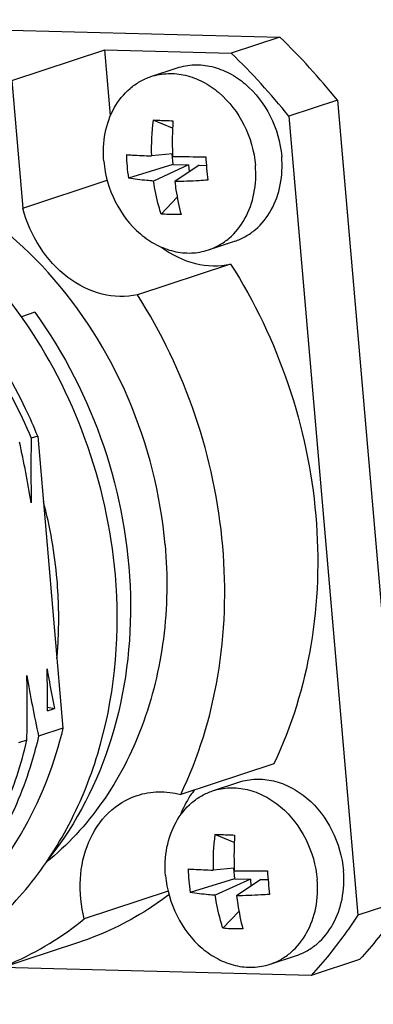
# Model space of a CAD drawing. Header units: millimetres. Extents: x 0 to 420, y 0 to 297.
# Tile 19 of 72: x 199.05 to 200.5, y 57.21 to 61.26. Entities that reach past the tile are written whole.
import ezdxf

# ---------------------------------------------------------------- set-up
doc = ezdxf.new("R2010")
doc.units = ezdxf.units.MM
doc.header["$LTSCALE"] = 23.1
doc.layers.add('COMPONENTS', color=7, linetype='CONTINUOUS')

msp = doc.modelspace()

# ---------------------------------------------------------------- linework, layer by layer
at = {"layer": 'COMPONENTS', "color": 7, "linetype": 'CONTINUOUS'}
for p, q in [((197.35185, 61.2569), (200.11947, 61.18519)), ((200.11947, 61.18519), (199.9204, 61.11933)), ((199.02053, 61.00654), (199.40208, 61.13276)), ((199.42533, 60.86325), (199.40208, 61.13276)), ((199.40208, 61.13276), (199.9204, 61.11933)), ((199.59055, 61.02314), (199.69838, 61.05881)), ((199.02053, 61.00654), (199.06572, 60.48278)), ((200.3552, 60.92607), (200.15613, 60.86021)), ((200.3552, 60.92607), (200.63838, 57.64419)), ((199.67933, 60.81164), (199.59968, 60.8438)), ((200.15613, 60.86021), (200.43931, 57.57834)), ((199.67915, 60.706), (199.59267, 60.69738)), ((199.67618, 60.7057), (199.67993, 60.66223)), ((199.67993, 60.66223), (199.49862, 60.60616)), ((199.7452, 60.66054), (199.60157, 60.59428)), ((199.67993, 60.66223), (199.7452, 60.66054)), ((199.78872, 60.65941), (199.6885, 60.59203)), ((199.7452, 60.66054), (199.74768, 60.63182)), ((199.78872, 60.65941), (199.81797, 60.65865)), ((199.06572, 60.48278), (199.41132, 60.59711)), ((199.69858, 60.5273), (199.63292, 60.45852)), ((199.82612, 60.31109), (199.93394, 60.34677)), ((199.9173, 60.25314), (199.53575, 60.12691)), ((199.11487, 60.055), (199.05959, 60.03671)), ((199.12642, 59.54602), (199.09993, 59.53726)), ((199.12642, 59.54602), (199.22989, 58.34691)), ((199.16643, 58.41784), (199.19497, 58.42729)), ((199.1665, 58.43278), (199.19497, 58.42729)), ((199.22989, 58.34691), (199.13008, 58.31389)), ((199.08219, 58.29805), (199.04713, 58.28645)), ((200.09441, 58.20053), (199.71286, 58.07431)), ((199.84371, 58.08921), (199.95154, 58.12489)), ((199.93249, 57.87772), (199.85284, 57.90987)), ((199.93231, 57.77207), (199.84583, 57.76345)), ((199.92934, 57.77178), (199.93309, 57.7283)), ((199.93309, 57.7283), (199.75178, 57.67223)), ((199.99836, 57.72661), (199.85473, 57.66036)), ((199.93309, 57.7283), (199.99836, 57.72661)), ((200.04188, 57.72549), (199.94166, 57.65811)), ((199.99836, 57.72661), (200.00084, 57.69789)), ((200.04188, 57.72549), (200.07113, 57.72473)), ((199.66099, 57.67719), (199.31761, 57.56359)), ((200.63838, 57.64419), (200.43931, 57.57834)), ((199.95174, 57.59338), (199.88608, 57.52459)), ((199.29369, 57.46631), (198.91214, 57.34008)), ((200.07927, 57.37717), (200.1871, 57.41284)), ((200.44642, 57.39615), (200.24735, 57.33029)), ((200.24735, 57.33029), (198.98167, 57.36309))]:
    msp.add_line(p, q, dxfattribs=at)
for centre, radius, start, end in [((198.17706, 59.18137), 2.79074, 38.69494, 45.8916), ((197.978, 59.11551), 2.79074, 38.69494, 45.8916), ((200.5392, 60.72545), 0.94694, 172.8204, 181.69877), ((201.00942, 60.75665), 1.33123, 176.33714, 182.18037), ((200.18945, 60.71404), 0.69924, 180.94774, 184.92516), ((201.00309, 60.75628), 1.32489, 182.1749, 182.64561), ((199.80209, 67.6444), 6.95036, 268.990279, 270.108194), ((203.47431, 60.96089), 3.66882, 184.17074, 184.9306), ((200.17557, 60.71284), 0.6853, 184.92474, 188.95589), ((203.35672, 60.95072), 3.55078, 184.93021, 185.70513), ((204.83839, 59.41025), 5.73986, 178.732034, 181.373685), ((193.93052, 58.40146), 5.24254, 9.56552, 12.33505), ((197.2896, 58.78991), 1.92335, 4.95428, 14.73212), ((193.59659, 58.45438), 5.56996, 359.62413, 1.39622), ((204.11402, 59.4208), 5.01836, 189.52813, 190.77163), ((193.34373, 58.42506), 5.73986, 358.732034, 1.373685), ((204.2516, 59.43384), 5.24254, 189.56552, 192.33505), ((204.30068, 59.45603), 5.20831, 190.76855, 191.39188), ((200.79236, 57.79152), 0.94694, 172.8204, 181.69877), ((201.26258, 57.82272), 1.33123, 176.33714, 182.18037), ((200.44261, 57.78011), 0.69924, 180.94774, 184.92516), ((201.25625, 57.82235), 1.32489, 182.1749, 182.64561), ((200.05525, 64.71047), 6.95036, 268.990279, 270.108194), ((203.72747, 58.02696), 3.66882, 184.17074, 184.9306), ((200.42872, 57.77891), 0.6853, 184.92474, 188.95589), ((203.60988, 58.01679), 3.55078, 184.93021, 185.70513)]:
    msp.add_arc(centre, radius, start, end, dxfattribs=at)
for points, knots in [([(199.69839, 61.05881), (199.72078, 61.06622), (199.7686, 61.0747), (199.8421, 61.06692), (199.91381, 61.03955), (200.00335, 60.97832), (200.0903, 60.86387), (200.12205, 60.75196), (200.12699, 60.69474)], [0, 0, 0, 0, 0.1108317, 0.2245322, 0.3431906, 0.4676751, 0.7301923, 1, 1, 1, 1]), ([(199.59055, 61.02314), (199.61295, 61.03055), (199.66077, 61.03903), (199.73426, 61.03125), (199.80598, 61.00388), (199.89552, 60.94265), (199.98247, 60.8282), (200.01422, 60.71628), (200.01916, 60.65906)], [0, 0, 0, 0, 0.1108317, 0.224532, 0.3431902, 0.4676746, 0.7301919, 1, 1, 1, 1]), ([(199.3975, 60.67517), (199.39417, 60.71377), (199.39755, 60.79018), (199.43404, 60.89531), (199.48956, 60.96556), (199.54474, 61.00451), (199.57503, 61.018), (199.59055, 61.02314)], [0, 0, 0, 0, 0.2718063, 0.5286409, 0.769162, 0.8853185, 1, 1, 1, 1]), ([(199.59968, 60.8438), (199.60618, 60.84378), (199.63327, 60.84356), (199.66034, 60.84267), (199.68091, 60.84169)], [0, 0, 0, 0, 0.2399949, 1, 1, 1, 1]), ([(199.05992, 60.03701), (198.93354, 60.21694), (198.7011, 60.4566), (198.32898, 60.67036), (198.03636, 60.76818), (197.73749, 60.80037), (197.44393, 60.76465), (197.16815, 60.66195), (197.00501, 60.55252), (196.93043, 60.48946)], [0, 0, 0, 0, 0.2688723, 0.3976501, 0.5222325, 0.6433436, 0.7622487, 0.8805642, 1, 1, 1, 1]), ([(199.64886, 59.09997), (199.63107, 59.30619), (199.52805, 59.71267), (199.20268, 60.23231), (198.81173, 60.54423), (198.46359, 60.67995), (198.28513, 60.70804), (198.19742, 60.71149)], [0, 0, 0, 0, 0.2645149, 0.5254307, 0.7714228, 0.8878274, 1, 1, 1, 1]), ([(199.3975, 60.67517), (199.40244, 60.61795), (199.43419, 60.50603), (199.52115, 60.39158), (199.61069, 60.33035), (199.6824, 60.30298), (199.7559, 60.29521), (199.80372, 60.30368), (199.82612, 60.31109)], [0, 0, 0, 0, 0.2698081, 0.5323254, 0.6568098, 0.775468, 0.8891683, 1, 1, 1, 1]), ([(199.49031, 60.70247), (199.49804, 60.70194), (199.53214, 60.69979), (199.56627, 60.6983), (199.59267, 60.69738)], [0, 0, 0, 0, 0.2268324, 1, 1, 1, 1]), ([(199.93394, 60.34676), (199.94946, 60.3519), (199.97975, 60.36539), (200.03493, 60.40434), (200.09045, 60.47459), (200.12694, 60.57972), (200.13032, 60.65614), (200.12699, 60.69474)], [0, 0, 0, 0, 0.1146816, 0.230838, 0.4713588, 0.7281934, 1, 1, 1, 1]), ([(199.82612, 60.31109), (199.84163, 60.31623), (199.87193, 60.32972), (199.92711, 60.36867), (199.98262, 60.43892), (200.01911, 60.54405), (200.02249, 60.62046), (200.01916, 60.65906)], [0, 0, 0, 0, 0.1146815, 0.230838, 0.4713591, 0.7281937, 1, 1, 1, 1]), ([(199.60157, 60.59428), (199.59224, 60.59484), (199.55777, 60.59733), (199.5234, 60.60155), (199.49862, 60.60616)], [0, 0, 0, 0, 0.2705383, 1, 1, 1, 1]), ([(199.63292, 60.45852), (199.6294, 60.46933), (199.616, 60.51384), (199.60659, 60.55954), (199.60157, 60.59428)], [0, 0, 0, 0, 0.2445872, 1, 1, 1, 1]), ([(199.82352, 60.59774), (199.81191, 60.59684), (199.76696, 60.59376), (199.7219, 60.59218), (199.6885, 60.59203)], [0, 0, 0, 0, 0.258646, 1, 1, 1, 1]), ([(199.6885, 60.59203), (199.69, 60.58031), (199.69649, 60.53475), (199.70564, 60.48955), (199.71415, 60.45642)], [0, 0, 0, 0, 0.2566957, 1, 1, 1, 1]), ([(199.53575, 60.12691), (199.48841, 60.11641), (199.38352, 60.11958), (199.2404, 60.19292), (199.12679, 60.31905), (199.08031, 60.42623), (199.06572, 60.48278)], [0, 0, 0, 0, 0.2254149, 0.4675494, 0.7285261, 1, 1, 1, 1]), ([(199.71415, 60.45642), (199.70716, 60.45621), (199.68007, 60.45578), (199.65295, 60.4568), (199.63292, 60.45852)], [0, 0, 0, 0, 0.2580839, 1, 1, 1, 1]), ([(199.6339, 60.32266), (199.67521, 60.29183), (199.76674, 60.24554), (199.87041, 60.24274), (199.9173, 60.25314)], [0, 0, 0, 0, 0.5176525, 1, 1, 1, 1]), ([(199.9173, 60.25314), (200.0155, 60.09874), (200.17448, 59.76438), (200.28802, 59.227), (200.27057, 58.69117), (200.16772, 58.35338), (200.09441, 58.20053)], [0, 0, 0, 0, 0.2563403, 0.5128856, 0.7625289, 1, 1, 1, 1]), ([(199.71286, 58.07431), (199.78617, 58.22715), (199.88902, 58.56495), (199.90647, 59.10077), (199.79293, 59.63815), (199.63395, 59.97251), (199.53575, 60.12691)], [0, 0, 0, 0, 0.2374705, 0.4871146, 0.7436606, 1, 1, 1, 1]), ([(199.44488, 58.97664), (199.42855, 59.16588), (199.3451, 59.54079), (199.16873, 59.88209), (199.05992, 60.03701)], [0, 0, 0, 0, 0.5008459, 1, 1, 1, 1]), ([(199.11487, 60.055), (199.23571, 59.8875), (199.42629, 59.51268), (199.53686, 58.90257), (199.46422, 58.30761), (199.28716, 57.95589), (199.17188, 57.81142)], [0, 0, 0, 0, 0.2593493, 0.5189115, 0.767913, 1, 1, 1, 1]), ([(198.86095, 59.96334), (198.88486, 59.93069), (198.97711, 59.79618), (199.05299, 59.65051), (199.09993, 59.53726)], [0, 0, 0, 0, 0.2481707, 1, 1, 1, 1]), ([(199.12642, 59.54602), (199.11102, 59.58406), (199.04551, 59.73313), (198.9624, 59.87454), (198.89126, 59.97337)], [0, 0, 0, 0, 0.2520285, 1, 1, 1, 1]), ([(199.64886, 59.09997), (199.65992, 58.97181), (199.65607, 58.7174), (199.56938, 58.35466), (199.40626, 58.0374), (199.24834, 57.8659), (199.16111, 57.79573)], [0, 0, 0, 0, 0.267025, 0.5235741, 0.767606, 1, 1, 1, 1]), ([(198.00601, 57.21935), (198.10816, 57.21242), (198.31403, 57.22242), (198.6096, 57.31208), (198.87595, 57.47219), (199.10111, 57.69463), (199.27636, 57.96901), (199.43765, 58.39281), (199.46485, 58.74514), (199.44488, 58.97664)], [0, 0, 0, 0, 0.1188812, 0.2366407, 0.3551497, 0.4761479, 0.6009424, 0.7301913, 1, 1, 1, 1]), ([(199.20531, 58.63488), (199.20772, 58.66126), (199.21506, 58.76815), (199.2127, 58.87567), (199.20577, 58.95601)], [0, 0, 0, 0, 0.2472624, 1, 1, 1, 1]), ([(199.22989, 58.34691), (199.19621, 58.20523), (199.09545, 57.93646), (198.9203, 57.70738), (198.81983, 57.61355)], [0, 0, 0, 0, 0.5144154, 1, 1, 1, 1]), ([(198.94608, 57.92376), (198.96109, 57.95269), (199.01833, 58.07275), (199.05971, 58.20023), (199.08219, 58.29805)], [0, 0, 0, 0, 0.245122, 1, 1, 1, 1]), ([(199.13008, 58.31389), (199.12176, 58.27769), (199.08465, 58.1373), (199.02875, 58.00169), (198.97657, 57.90707)], [0, 0, 0, 0, 0.2558174, 1, 1, 1, 1]), ([(199.95155, 58.12489), (199.97394, 58.1323), (200.02176, 58.14077), (200.09526, 58.133), (200.16697, 58.10562), (200.25651, 58.0444), (200.34346, 57.92994), (200.37521, 57.81803), (200.38015, 57.76081)], [0, 0, 0, 0, 0.1108317, 0.2245322, 0.3431906, 0.4676751, 0.7301923, 1, 1, 1, 1]), ([(199.53401, 58.07019), (199.56222, 58.07952), (199.62264, 58.0898), (199.68332, 58.08209), (199.71286, 58.07431)], [0, 0, 0, 0, 0.49299, 1, 1, 1, 1]), ([(199.65066, 57.74124), (199.64733, 57.77984), (199.65071, 57.85626), (199.6872, 57.96138), (199.74272, 58.03163), (199.7979, 58.07058), (199.82819, 58.08408), (199.84371, 58.08921)], [0, 0, 0, 0, 0.2718063, 0.5286409, 0.769162, 0.8853185, 1, 1, 1, 1]), ([(199.76969, 58.09327), (199.76354, 58.08558), (199.73973, 58.05311), (199.72138, 58.01673), (199.71071, 57.98826)], [0, 0, 0, 0, 0.2445692, 1, 1, 1, 1]), ([(199.84371, 58.08921), (199.86611, 58.09662), (199.91393, 58.1051), (199.98742, 58.09732), (200.05914, 58.06995), (200.14868, 58.00873), (200.23563, 57.89427), (200.26738, 57.78236), (200.27232, 57.72514)], [0, 0, 0, 0, 0.1108317, 0.224532, 0.3431902, 0.4676746, 0.7301919, 1, 1, 1, 1]), ([(199.31761, 57.56359), (199.30391, 57.61669), (199.29247, 57.72492), (199.32598, 57.87934), (199.40784, 58.00455), (199.49081, 58.05589), (199.53401, 58.07019)], [0, 0, 0, 0, 0.2733164, 0.5326499, 0.7731647, 1, 1, 1, 1]), ([(199.85284, 57.90987), (199.85934, 57.90986), (199.88643, 57.90963), (199.9135, 57.90874), (199.93407, 57.90777)], [0, 0, 0, 0, 0.2399949, 1, 1, 1, 1]), ([(199.74347, 57.76855), (199.7512, 57.76802), (199.7853, 57.76586), (199.81943, 57.76437), (199.84583, 57.76345)], [0, 0, 0, 0, 0.2268324, 1, 1, 1, 1]), ([(200.1871, 57.41284), (200.20262, 57.41797), (200.23291, 57.43146), (200.28809, 57.47042), (200.34361, 57.54066), (200.3801, 57.6458), (200.38348, 57.72221), (200.38015, 57.76081)], [0, 0, 0, 0, 0.1146816, 0.230838, 0.4713588, 0.7281934, 1, 1, 1, 1]), ([(199.65066, 57.74124), (199.6556, 57.68402), (199.68735, 57.57211), (199.77431, 57.45765), (199.86385, 57.39643), (199.93556, 57.36906), (200.00906, 57.36128), (200.05688, 57.36976), (200.07927, 57.37717)], [0, 0, 0, 0, 0.2698081, 0.5323254, 0.6568098, 0.775468, 0.8891683, 1, 1, 1, 1]), ([(200.07927, 57.37717), (200.09479, 57.3823), (200.12509, 57.39579), (200.18027, 57.43475), (200.23578, 57.505), (200.27227, 57.61012), (200.27565, 57.68654), (200.27232, 57.72514)], [0, 0, 0, 0, 0.1146815, 0.230838, 0.4713591, 0.7281937, 1, 1, 1, 1]), ([(199.66473, 57.66269), (199.63656, 57.64123), (199.52162, 57.56071), (199.39329, 57.49927), (199.29373, 57.46633)], [0, 0, 0, 0, 0.2524583, 1, 1, 1, 1]), ([(199.85473, 57.66036), (199.84539, 57.66092), (199.81093, 57.6634), (199.77656, 57.66762), (199.75178, 57.67223)], [0, 0, 0, 0, 0.2705383, 1, 1, 1, 1]), ([(199.88608, 57.52459), (199.88256, 57.5354), (199.86916, 57.57992), (199.85975, 57.62561), (199.85473, 57.66036)], [0, 0, 0, 0, 0.2445872, 1, 1, 1, 1]), ([(200.07668, 57.66381), (200.06507, 57.66292), (200.02012, 57.65984), (199.97506, 57.65825), (199.94166, 57.65811)], [0, 0, 0, 0, 0.258646, 1, 1, 1, 1]), ([(199.94166, 57.65811), (199.94316, 57.64639), (199.94965, 57.60082), (199.9588, 57.55562), (199.96731, 57.52249)], [0, 0, 0, 0, 0.2566957, 1, 1, 1, 1]), ([(200.63838, 57.64419), (200.62387, 57.6221), (200.5648, 57.53575), (200.49904, 57.45396), (200.44642, 57.39615)], [0, 0, 0, 0, 0.252702, 1, 1, 1, 1]), ([(198.91218, 57.3401), (198.94874, 57.35219), (199.09342, 57.40755), (199.22748, 57.4901), (199.31761, 57.56359)], [0, 0, 0, 0, 0.2487393, 1, 1, 1, 1]), ([(200.43931, 57.57834), (200.4248, 57.55624), (200.36573, 57.46989), (200.29997, 57.3881), (200.24735, 57.33029)], [0, 0, 0, 0, 0.252702, 1, 1, 1, 1]), ([(199.96731, 57.52249), (199.96032, 57.52229), (199.93323, 57.52185), (199.90611, 57.52287), (199.88608, 57.52459)], [0, 0, 0, 0, 0.2580839, 1, 1, 1, 1])]:
    msp.add_open_spline(points, degree=3, knots=knots, dxfattribs=at)

doc.saveas('drawing.dxf')
